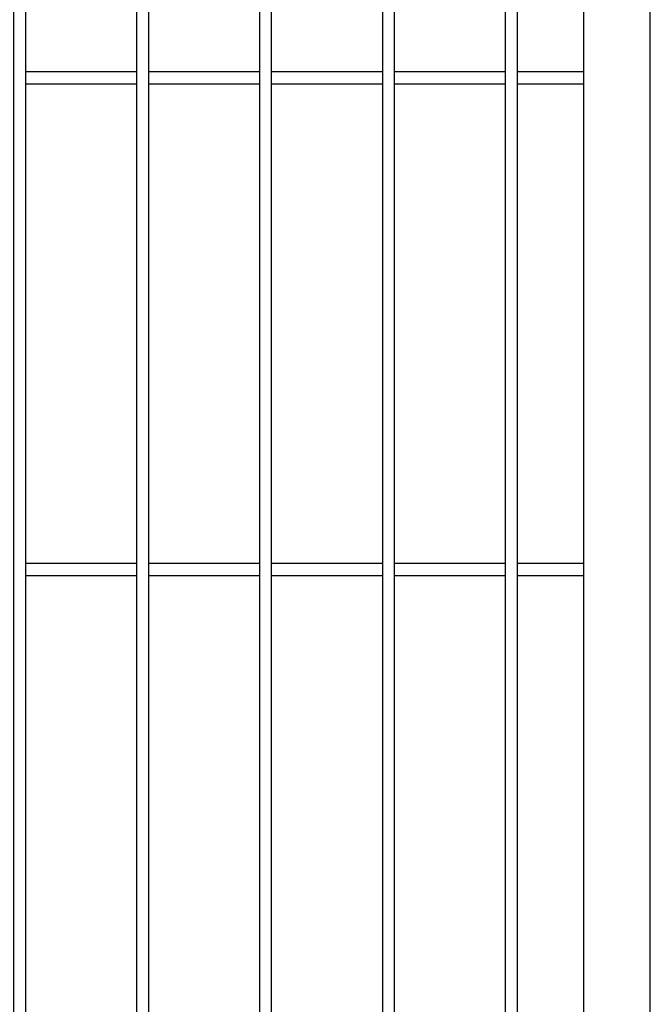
# Model space of a CAD drawing. Header units: inches. Extents: x 43593 to 117387, y -66787 to -26237.
# Tile 95 of 256: x 49845 to 49871, y -33610 to -33570. Entities that reach past the tile are written whole.
import ezdxf

# ---------------------------------------------------------------- set-up
doc = ezdxf.new("R2010")
doc.units = ezdxf.units.IN
doc.header["$MEASUREMENT"] = 0
doc.layers.add('AW OGRODZENIA', color=253, linetype='Continuous')

msp = doc.modelspace()

# ---------------------------------------------------------------- linework, layer by layer
at = {"layer": 'AW OGRODZENIA'}
for p, q in [((49845.568, -33572.151), (49850.072, -33572.151)), ((49845.568, -33572.151), (49850.072, -33572.151)), ((49845.568, -33572.151), (49850.072, -33572.151)), ((49845.568, -33572.151), (49850.072, -33572.151)), ((49845.568, -33572.151), (49850.072, -33572.151)), ((49845.568, -33572.151), (49850.072, -33572.151)), ((49845.568, -33572.151), (49850.072, -33572.151)), ((49845.568, -33572.151), (49850.072, -33572.151)), ((49845.568, -33572.151), (49850.072, -33572.151)), ((49845.568, -33572.151), (49850.072, -33572.151)), ((49845.568, -33572.151), (49850.072, -33572.151)), ((49845.568, -33572.151), (49850.072, -33572.151)), ((49845.568, -33572.151), (49850.072, -33572.151)), ((49845.568, -33572.151), (49850.072, -33572.151)), ((49845.568, -33572.151), (49850.072, -33572.151)), ((49845.568, -33572.151), (49850.072, -33572.151)), ((49845.568, -33572.151), (49850.072, -33572.151)), ((49845.568, -33572.151), (49850.072, -33572.151)), ((49845.568, -33572.151), (49850.072, -33572.151)), ((49845.568, -33572.151), (49850.072, -33572.151)), ((49845.568, -33572.151), (49850.072, -33572.151)), ((49845.568, -33572.151), (49850.072, -33572.151)), ((49845.568, -33572.151), (49850.072, -33572.151)), ((49845.568, -33572.151), (49850.072, -33572.151)), ((49845.568, -33572.151), (49850.072, -33572.151)), ((49850.568, -33572.151), (49855.072, -33572.151)), ((49850.568, -33572.151), (49855.072, -33572.151)), ((49850.568, -33572.151), (49855.072, -33572.151)), ((49850.568, -33572.151), (49855.072, -33572.151)), ((49850.568, -33572.151), (49855.072, -33572.151)), ((49850.568, -33572.151), (49855.072, -33572.151)), ((49850.568, -33572.151), (49855.072, -33572.151)), ((49850.568, -33572.151), (49855.072, -33572.151)), ((49850.568, -33572.151), (49855.072, -33572.151)), ((49850.568, -33572.151), (49855.072, -33572.151)), ((49850.568, -33572.151), (49855.072, -33572.151)), ((49850.568, -33572.151), (49855.072, -33572.151)), ((49850.568, -33572.151), (49855.072, -33572.151)), ((49850.568, -33572.151), (49855.072, -33572.151)), ((49850.568, -33572.151), (49855.072, -33572.151)), ((49850.568, -33572.151), (49855.072, -33572.151)), ((49850.568, -33572.151), (49855.072, -33572.151)), ((49850.568, -33572.151), (49855.072, -33572.151)), ((49850.568, -33572.151), (49855.072, -33572.151)), ((49850.568, -33572.151), (49855.072, -33572.151)), ((49850.568, -33572.151), (49855.072, -33572.151)), ((49850.568, -33572.151), (49855.072, -33572.151)), ((49850.568, -33572.151), (49855.072, -33572.151)), ((49850.568, -33572.151), (49855.072, -33572.151)), ((49850.568, -33572.151), (49855.072, -33572.151)), ((49855.568, -33572.151), (49860.072, -33572.151)), ((49855.568, -33572.151), (49860.072, -33572.151)), ((49855.568, -33572.151), (49860.072, -33572.151)), ((49855.568, -33572.151), (49860.072, -33572.151)), ((49855.568, -33572.151), (49860.072, -33572.151)), ((49855.568, -33572.151), (49860.072, -33572.151)), ((49855.568, -33572.151), (49860.072, -33572.151)), ((49855.568, -33572.151), (49860.072, -33572.151)), ((49855.568, -33572.151), (49860.072, -33572.151)), ((49855.568, -33572.151), (49860.072, -33572.151)), ((49855.568, -33572.151), (49860.072, -33572.151)), ((49855.568, -33572.151), (49860.072, -33572.151)), ((49855.568, -33572.151), (49860.072, -33572.151)), ((49855.568, -33572.151), (49860.072, -33572.151)), ((49855.568, -33572.151), (49860.072, -33572.151)), ((49855.568, -33572.151), (49860.072, -33572.151)), ((49855.568, -33572.151), (49860.072, -33572.151)), ((49855.568, -33572.151), (49860.072, -33572.151)), ((49855.568, -33572.151), (49860.072, -33572.151)), ((49855.568, -33572.151), (49860.072, -33572.151)), ((49855.568, -33572.151), (49860.072, -33572.151)), ((49855.568, -33572.151), (49860.072, -33572.151)), ((49855.568, -33572.151), (49860.072, -33572.151)), ((49855.568, -33572.151), (49860.072, -33572.151)), ((49855.568, -33572.151), (49860.072, -33572.151)), ((49860.568, -33572.151), (49865.072, -33572.151)), ((49860.568, -33572.151), (49865.072, -33572.151)), ((49860.568, -33572.151), (49865.072, -33572.151)), ((49860.568, -33572.151), (49865.072, -33572.151)), ((49860.568, -33572.151), (49865.072, -33572.151)), ((49860.568, -33572.151), (49865.072, -33572.151)), ((49860.568, -33572.151), (49865.072, -33572.151)), ((49860.568, -33572.151), (49865.072, -33572.151)), ((49860.568, -33572.151), (49865.072, -33572.151)), ((49860.568, -33572.151), (49865.072, -33572.151)), ((49860.568, -33572.151), (49865.072, -33572.151)), ((49860.568, -33572.151), (49865.072, -33572.151)), ((49860.568, -33572.151), (49865.072, -33572.151)), ((49860.568, -33572.151), (49865.072, -33572.151)), ((49860.568, -33572.151), (49865.072, -33572.151)), ((49860.568, -33572.151), (49865.072, -33572.151)), ((49860.568, -33572.151), (49865.072, -33572.151)), ((49860.568, -33572.151), (49865.072, -33572.151)), ((49860.568, -33572.151), (49865.072, -33572.151)), ((49860.568, -33572.151), (49865.072, -33572.151)), ((49860.568, -33572.151), (49865.072, -33572.151)), ((49860.568, -33572.151), (49865.072, -33572.151)), ((49860.568, -33572.151), (49865.072, -33572.151)), ((49860.568, -33572.151), (49865.072, -33572.151)), ((49860.568, -33572.151), (49865.072, -33572.151)), ((49865.568, -33572.151), (49868.268, -33572.151)), ((49865.568, -33572.151), (49868.268, -33572.151)), ((49865.568, -33572.151), (49868.268, -33572.151)), ((49865.568, -33572.151), (49868.268, -33572.151)), ((49865.568, -33572.151), (49868.268, -33572.151)), ((49865.568, -33572.151), (49868.268, -33572.151)), ((49865.568, -33572.151), (49868.268, -33572.151)), ((49865.568, -33572.151), (49868.268, -33572.151)), ((49865.568, -33572.151), (49868.268, -33572.151)), ((49865.568, -33572.151), (49868.268, -33572.151)), ((49865.568, -33572.151), (49868.268, -33572.151)), ((49865.568, -33572.151), (49868.268, -33572.151)), ((49865.568, -33572.151), (49868.268, -33572.151)), ((49865.568, -33572.151), (49868.268, -33572.151)), ((49865.568, -33572.151), (49868.268, -33572.151)), ((49865.568, -33572.151), (49868.268, -33572.151)), ((49865.568, -33572.151), (49868.268, -33572.151)), ((49865.568, -33572.151), (49868.268, -33572.151)), ((49865.568, -33572.151), (49868.268, -33572.151)), ((49865.568, -33572.151), (49868.268, -33572.151)), ((49865.568, -33572.151), (49868.268, -33572.151)), ((49865.568, -33572.151), (49868.268, -33572.151)), ((49865.568, -33572.151), (49868.268, -33572.151)), ((49865.568, -33572.151), (49868.268, -33572.151)), ((49865.568, -33572.151), (49868.268, -33572.151)), ((49845.568, -33572.651), (49850.072, -33572.651)), ((49845.568, -33572.651), (49850.072, -33572.651)), ((49845.568, -33572.651), (49850.072, -33572.651)), ((49845.568, -33572.651), (49850.072, -33572.651)), ((49845.568, -33572.651), (49850.072, -33572.651)), ((49845.568, -33572.651), (49850.072, -33572.651)), ((49845.568, -33572.651), (49850.072, -33572.651)), ((49845.568, -33572.651), (49850.072, -33572.651)), ((49845.568, -33572.651), (49850.072, -33572.651)), ((49845.568, -33572.651), (49850.072, -33572.651)), ((49845.568, -33572.651), (49850.072, -33572.651)), ((49845.568, -33572.651), (49850.072, -33572.651)), ((49845.568, -33572.651), (49850.072, -33572.651)), ((49845.568, -33572.651), (49850.072, -33572.651)), ((49845.568, -33572.651), (49850.072, -33572.651)), ((49845.568, -33572.651), (49850.072, -33572.651)), ((49845.568, -33572.651), (49850.072, -33572.651)), ((49845.568, -33572.651), (49850.072, -33572.651)), ((49845.568, -33572.651), (49850.072, -33572.651)), ((49845.568, -33572.651), (49850.072, -33572.651)), ((49845.568, -33572.651), (49850.072, -33572.651)), ((49845.568, -33572.651), (49850.072, -33572.651)), ((49845.568, -33572.651), (49850.072, -33572.651)), ((49845.568, -33572.651), (49850.072, -33572.651)), ((49845.568, -33572.651), (49850.072, -33572.651)), ((49850.568, -33572.651), (49855.072, -33572.651)), ((49850.568, -33572.651), (49855.072, -33572.651)), ((49850.568, -33572.651), (49855.072, -33572.651)), ((49850.568, -33572.651), (49855.072, -33572.651)), ((49850.568, -33572.651), (49855.072, -33572.651)), ((49850.568, -33572.651), (49855.072, -33572.651)), ((49850.568, -33572.651), (49855.072, -33572.651)), ((49850.568, -33572.651), (49855.072, -33572.651)), ((49850.568, -33572.651), (49855.072, -33572.651)), ((49850.568, -33572.651), (49855.072, -33572.651)), ((49850.568, -33572.651), (49855.072, -33572.651)), ((49850.568, -33572.651), (49855.072, -33572.651)), ((49850.568, -33572.651), (49855.072, -33572.651)), ((49850.568, -33572.651), (49855.072, -33572.651)), ((49850.568, -33572.651), (49855.072, -33572.651)), ((49850.568, -33572.651), (49855.072, -33572.651)), ((49850.568, -33572.651), (49855.072, -33572.651)), ((49850.568, -33572.651), (49855.072, -33572.651)), ((49850.568, -33572.651), (49855.072, -33572.651)), ((49850.568, -33572.651), (49855.072, -33572.651)), ((49850.568, -33572.651), (49855.072, -33572.651)), ((49850.568, -33572.651), (49855.072, -33572.651)), ((49850.568, -33572.651), (49855.072, -33572.651)), ((49850.568, -33572.651), (49855.072, -33572.651)), ((49850.568, -33572.651), (49855.072, -33572.651)), ((49855.568, -33572.651), (49860.072, -33572.651)), ((49855.568, -33572.651), (49860.072, -33572.651)), ((49855.568, -33572.651), (49860.072, -33572.651)), ((49855.568, -33572.651), (49860.072, -33572.651)), ((49855.568, -33572.651), (49860.072, -33572.651)), ((49855.568, -33572.651), (49860.072, -33572.651)), ((49855.568, -33572.651), (49860.072, -33572.651)), ((49855.568, -33572.651), (49860.072, -33572.651)), ((49855.568, -33572.651), (49860.072, -33572.651)), ((49855.568, -33572.651), (49860.072, -33572.651)), ((49855.568, -33572.651), (49860.072, -33572.651)), ((49855.568, -33572.651), (49860.072, -33572.651)), ((49855.568, -33572.651), (49860.072, -33572.651)), ((49855.568, -33572.651), (49860.072, -33572.651)), ((49855.568, -33572.651), (49860.072, -33572.651)), ((49855.568, -33572.651), (49860.072, -33572.651)), ((49855.568, -33572.651), (49860.072, -33572.651)), ((49855.568, -33572.651), (49860.072, -33572.651)), ((49855.568, -33572.651), (49860.072, -33572.651)), ((49855.568, -33572.651), (49860.072, -33572.651)), ((49855.568, -33572.651), (49860.072, -33572.651)), ((49855.568, -33572.651), (49860.072, -33572.651)), ((49855.568, -33572.651), (49860.072, -33572.651)), ((49855.568, -33572.651), (49860.072, -33572.651)), ((49855.568, -33572.651), (49860.072, -33572.651)), ((49860.568, -33572.651), (49865.072, -33572.651)), ((49860.568, -33572.651), (49865.072, -33572.651)), ((49860.568, -33572.651), (49865.072, -33572.651)), ((49860.568, -33572.651), (49865.072, -33572.651)), ((49860.568, -33572.651), (49865.072, -33572.651)), ((49860.568, -33572.651), (49865.072, -33572.651)), ((49860.568, -33572.651), (49865.072, -33572.651)), ((49860.568, -33572.651), (49865.072, -33572.651)), ((49860.568, -33572.651), (49865.072, -33572.651)), ((49860.568, -33572.651), (49865.072, -33572.651)), ((49860.568, -33572.651), (49865.072, -33572.651)), ((49860.568, -33572.651), (49865.072, -33572.651)), ((49860.568, -33572.651), (49865.072, -33572.651)), ((49860.568, -33572.651), (49865.072, -33572.651)), ((49860.568, -33572.651), (49865.072, -33572.651)), ((49860.568, -33572.651), (49865.072, -33572.651)), ((49860.568, -33572.651), (49865.072, -33572.651)), ((49860.568, -33572.651), (49865.072, -33572.651)), ((49860.568, -33572.651), (49865.072, -33572.651)), ((49860.568, -33572.651), (49865.072, -33572.651)), ((49860.568, -33572.651), (49865.072, -33572.651)), ((49860.568, -33572.651), (49865.072, -33572.651)), ((49860.568, -33572.651), (49865.072, -33572.651)), ((49860.568, -33572.651), (49865.072, -33572.651)), ((49860.568, -33572.651), (49865.072, -33572.651)), ((49865.568, -33572.651), (49868.268, -33572.651)), ((49865.568, -33572.651), (49868.268, -33572.651)), ((49865.568, -33572.651), (49868.268, -33572.651)), ((49865.568, -33572.651), (49868.268, -33572.651)), ((49865.568, -33572.651), (49868.268, -33572.651)), ((49865.568, -33572.651), (49868.268, -33572.651)), ((49865.568, -33572.651), (49868.268, -33572.651)), ((49865.568, -33572.651), (49868.268, -33572.651)), ((49865.568, -33572.651), (49868.268, -33572.651)), ((49865.568, -33572.651), (49868.268, -33572.651)), ((49865.568, -33572.651), (49868.268, -33572.651)), ((49865.568, -33572.651), (49868.268, -33572.651)), ((49865.568, -33572.651), (49868.268, -33572.651)), ((49865.568, -33572.651), (49868.268, -33572.651)), ((49865.568, -33572.651), (49868.268, -33572.651)), ((49865.568, -33572.651), (49868.268, -33572.651)), ((49865.568, -33572.651), (49868.268, -33572.651)), ((49865.568, -33572.651), (49868.268, -33572.651)), ((49865.568, -33572.651), (49868.268, -33572.651)), ((49865.568, -33572.651), (49868.268, -33572.651)), ((49865.568, -33572.651), (49868.268, -33572.651)), ((49865.568, -33572.651), (49868.268, -33572.651)), ((49865.568, -33572.651), (49868.268, -33572.651)), ((49865.568, -33572.651), (49868.268, -33572.651)), ((49865.568, -33572.651), (49868.268, -33572.651)), ((49845.568, -33592.151), (49850.072, -33592.151)), ((49845.568, -33592.151), (49850.072, -33592.151)), ((49845.568, -33592.151), (49850.072, -33592.151)), ((49845.568, -33592.151), (49850.072, -33592.151)), ((49845.568, -33592.151), (49850.072, -33592.151)), ((49845.568, -33592.151), (49850.072, -33592.151)), ((49845.568, -33592.151), (49850.072, -33592.151)), ((49845.568, -33592.151), (49850.072, -33592.151)), ((49845.568, -33592.151), (49850.072, -33592.151)), ((49845.568, -33592.151), (49850.072, -33592.151)), ((49845.568, -33592.151), (49850.072, -33592.151)), ((49845.568, -33592.151), (49850.072, -33592.151)), ((49845.568, -33592.151), (49850.072, -33592.151)), ((49845.568, -33592.151), (49850.072, -33592.151)), ((49845.568, -33592.151), (49850.072, -33592.151)), ((49845.568, -33592.151), (49850.072, -33592.151)), ((49845.568, -33592.151), (49850.072, -33592.151)), ((49845.568, -33592.151), (49850.072, -33592.151)), ((49845.568, -33592.151), (49850.072, -33592.151)), ((49845.568, -33592.151), (49850.072, -33592.151)), ((49845.568, -33592.151), (49850.072, -33592.151)), ((49845.568, -33592.151), (49850.072, -33592.151)), ((49845.568, -33592.151), (49850.072, -33592.151)), ((49845.568, -33592.151), (49850.072, -33592.151)), ((49845.568, -33592.151), (49850.072, -33592.151)), ((49850.568, -33592.151), (49855.072, -33592.151)), ((49850.568, -33592.151), (49855.072, -33592.151)), ((49850.568, -33592.151), (49855.072, -33592.151)), ((49850.568, -33592.151), (49855.072, -33592.151)), ((49850.568, -33592.151), (49855.072, -33592.151)), ((49850.568, -33592.151), (49855.072, -33592.151)), ((49850.568, -33592.151), (49855.072, -33592.151)), ((49850.568, -33592.151), (49855.072, -33592.151)), ((49850.568, -33592.151), (49855.072, -33592.151)), ((49850.568, -33592.151), (49855.072, -33592.151)), ((49850.568, -33592.151), (49855.072, -33592.151)), ((49850.568, -33592.151), (49855.072, -33592.151)), ((49850.568, -33592.151), (49855.072, -33592.151)), ((49850.568, -33592.151), (49855.072, -33592.151)), ((49850.568, -33592.151), (49855.072, -33592.151)), ((49850.568, -33592.151), (49855.072, -33592.151)), ((49850.568, -33592.151), (49855.072, -33592.151)), ((49850.568, -33592.151), (49855.072, -33592.151)), ((49850.568, -33592.151), (49855.072, -33592.151)), ((49850.568, -33592.151), (49855.072, -33592.151)), ((49850.568, -33592.151), (49855.072, -33592.151)), ((49850.568, -33592.151), (49855.072, -33592.151)), ((49850.568, -33592.151), (49855.072, -33592.151)), ((49850.568, -33592.151), (49855.072, -33592.151)), ((49850.568, -33592.151), (49855.072, -33592.151)), ((49855.568, -33592.151), (49860.072, -33592.151)), ((49855.568, -33592.151), (49860.072, -33592.151)), ((49855.568, -33592.151), (49860.072, -33592.151)), ((49855.568, -33592.151), (49860.072, -33592.151)), ((49855.568, -33592.151), (49860.072, -33592.151)), ((49855.568, -33592.151), (49860.072, -33592.151)), ((49855.568, -33592.151), (49860.072, -33592.151)), ((49855.568, -33592.151), (49860.072, -33592.151)), ((49855.568, -33592.151), (49860.072, -33592.151)), ((49855.568, -33592.151), (49860.072, -33592.151)), ((49855.568, -33592.151), (49860.072, -33592.151)), ((49855.568, -33592.151), (49860.072, -33592.151)), ((49855.568, -33592.151), (49860.072, -33592.151)), ((49855.568, -33592.151), (49860.072, -33592.151)), ((49855.568, -33592.151), (49860.072, -33592.151)), ((49855.568, -33592.151), (49860.072, -33592.151)), ((49855.568, -33592.151), (49860.072, -33592.151)), ((49855.568, -33592.151), (49860.072, -33592.151)), ((49855.568, -33592.151), (49860.072, -33592.151)), ((49855.568, -33592.151), (49860.072, -33592.151)), ((49855.568, -33592.151), (49860.072, -33592.151)), ((49855.568, -33592.151), (49860.072, -33592.151)), ((49855.568, -33592.151), (49860.072, -33592.151)), ((49855.568, -33592.151), (49860.072, -33592.151)), ((49855.568, -33592.151), (49860.072, -33592.151)), ((49860.568, -33592.151), (49865.072, -33592.151)), ((49860.568, -33592.151), (49865.072, -33592.151)), ((49860.568, -33592.151), (49865.072, -33592.151)), ((49860.568, -33592.151), (49865.072, -33592.151)), ((49860.568, -33592.151), (49865.072, -33592.151)), ((49860.568, -33592.151), (49865.072, -33592.151)), ((49860.568, -33592.151), (49865.072, -33592.151)), ((49860.568, -33592.151), (49865.072, -33592.151)), ((49860.568, -33592.151), (49865.072, -33592.151)), ((49860.568, -33592.151), (49865.072, -33592.151)), ((49860.568, -33592.151), (49865.072, -33592.151)), ((49860.568, -33592.151), (49865.072, -33592.151)), ((49860.568, -33592.151), (49865.072, -33592.151)), ((49860.568, -33592.151), (49865.072, -33592.151)), ((49860.568, -33592.151), (49865.072, -33592.151)), ((49860.568, -33592.151), (49865.072, -33592.151)), ((49860.568, -33592.151), (49865.072, -33592.151)), ((49860.568, -33592.151), (49865.072, -33592.151)), ((49860.568, -33592.151), (49865.072, -33592.151)), ((49860.568, -33592.151), (49865.072, -33592.151)), ((49860.568, -33592.151), (49865.072, -33592.151)), ((49860.568, -33592.151), (49865.072, -33592.151)), ((49860.568, -33592.151), (49865.072, -33592.151)), ((49860.568, -33592.151), (49865.072, -33592.151)), ((49860.568, -33592.151), (49865.072, -33592.151)), ((49865.568, -33592.151), (49868.268, -33592.151)), ((49865.568, -33592.151), (49868.268, -33592.151)), ((49865.568, -33592.151), (49868.268, -33592.151)), ((49865.568, -33592.151), (49868.268, -33592.151)), ((49865.568, -33592.151), (49868.268, -33592.151)), ((49865.568, -33592.151), (49868.268, -33592.151)), ((49865.568, -33592.151), (49868.268, -33592.151)), ((49865.568, -33592.151), (49868.268, -33592.151)), ((49865.568, -33592.151), (49868.268, -33592.151)), ((49865.568, -33592.151), (49868.268, -33592.151)), ((49865.568, -33592.151), (49868.268, -33592.151)), ((49865.568, -33592.151), (49868.268, -33592.151)), ((49865.568, -33592.151), (49868.268, -33592.151)), ((49865.568, -33592.151), (49868.268, -33592.151)), ((49865.568, -33592.151), (49868.268, -33592.151)), ((49865.568, -33592.151), (49868.268, -33592.151)), ((49865.568, -33592.151), (49868.268, -33592.151)), ((49865.568, -33592.151), (49868.268, -33592.151)), ((49865.568, -33592.151), (49868.268, -33592.151)), ((49865.568, -33592.151), (49868.268, -33592.151)), ((49865.568, -33592.151), (49868.268, -33592.151)), ((49865.568, -33592.151), (49868.268, -33592.151)), ((49865.568, -33592.151), (49868.268, -33592.151)), ((49865.568, -33592.151), (49868.268, -33592.151)), ((49865.568, -33592.151), (49868.268, -33592.151)), ((49845.568, -33592.651), (49850.072, -33592.651)), ((49845.568, -33592.651), (49850.072, -33592.651)), ((49845.568, -33592.651), (49850.072, -33592.651)), ((49845.568, -33592.651), (49850.072, -33592.651)), ((49845.568, -33592.651), (49850.072, -33592.651)), ((49845.568, -33592.651), (49850.072, -33592.651)), ((49845.568, -33592.651), (49850.072, -33592.651)), ((49845.568, -33592.651), (49850.072, -33592.651)), ((49845.568, -33592.651), (49850.072, -33592.651)), ((49845.568, -33592.651), (49850.072, -33592.651)), ((49845.568, -33592.651), (49850.072, -33592.651)), ((49845.568, -33592.651), (49850.072, -33592.651)), ((49845.568, -33592.651), (49850.072, -33592.651)), ((49845.568, -33592.651), (49850.072, -33592.651)), ((49845.568, -33592.651), (49850.072, -33592.651)), ((49845.568, -33592.651), (49850.072, -33592.651)), ((49845.568, -33592.651), (49850.072, -33592.651)), ((49845.568, -33592.651), (49850.072, -33592.651)), ((49845.568, -33592.651), (49850.072, -33592.651)), ((49845.568, -33592.651), (49850.072, -33592.651)), ((49845.568, -33592.651), (49850.072, -33592.651)), ((49845.568, -33592.651), (49850.072, -33592.651)), ((49845.568, -33592.651), (49850.072, -33592.651)), ((49845.568, -33592.651), (49850.072, -33592.651)), ((49845.568, -33592.651), (49850.072, -33592.651)), ((49850.568, -33592.651), (49855.072, -33592.651)), ((49850.568, -33592.651), (49855.072, -33592.651)), ((49850.568, -33592.651), (49855.072, -33592.651)), ((49850.568, -33592.651), (49855.072, -33592.651)), ((49850.568, -33592.651), (49855.072, -33592.651)), ((49850.568, -33592.651), (49855.072, -33592.651)), ((49850.568, -33592.651), (49855.072, -33592.651)), ((49850.568, -33592.651), (49855.072, -33592.651)), ((49850.568, -33592.651), (49855.072, -33592.651)), ((49850.568, -33592.651), (49855.072, -33592.651)), ((49850.568, -33592.651), (49855.072, -33592.651)), ((49850.568, -33592.651), (49855.072, -33592.651)), ((49850.568, -33592.651), (49855.072, -33592.651)), ((49850.568, -33592.651), (49855.072, -33592.651)), ((49850.568, -33592.651), (49855.072, -33592.651)), ((49850.568, -33592.651), (49855.072, -33592.651)), ((49850.568, -33592.651), (49855.072, -33592.651)), ((49850.568, -33592.651), (49855.072, -33592.651)), ((49850.568, -33592.651), (49855.072, -33592.651)), ((49850.568, -33592.651), (49855.072, -33592.651)), ((49850.568, -33592.651), (49855.072, -33592.651)), ((49850.568, -33592.651), (49855.072, -33592.651)), ((49850.568, -33592.651), (49855.072, -33592.651)), ((49850.568, -33592.651), (49855.072, -33592.651)), ((49850.568, -33592.651), (49855.072, -33592.651)), ((49855.568, -33592.651), (49860.072, -33592.651)), ((49855.568, -33592.651), (49860.072, -33592.651)), ((49855.568, -33592.651), (49860.072, -33592.651)), ((49855.568, -33592.651), (49860.072, -33592.651)), ((49855.568, -33592.651), (49860.072, -33592.651)), ((49855.568, -33592.651), (49860.072, -33592.651)), ((49855.568, -33592.651), (49860.072, -33592.651)), ((49855.568, -33592.651), (49860.072, -33592.651)), ((49855.568, -33592.651), (49860.072, -33592.651)), ((49855.568, -33592.651), (49860.072, -33592.651)), ((49855.568, -33592.651), (49860.072, -33592.651)), ((49855.568, -33592.651), (49860.072, -33592.651)), ((49855.568, -33592.651), (49860.072, -33592.651)), ((49855.568, -33592.651), (49860.072, -33592.651)), ((49855.568, -33592.651), (49860.072, -33592.651)), ((49855.568, -33592.651), (49860.072, -33592.651)), ((49855.568, -33592.651), (49860.072, -33592.651)), ((49855.568, -33592.651), (49860.072, -33592.651)), ((49855.568, -33592.651), (49860.072, -33592.651)), ((49855.568, -33592.651), (49860.072, -33592.651)), ((49855.568, -33592.651), (49860.072, -33592.651)), ((49855.568, -33592.651), (49860.072, -33592.651)), ((49855.568, -33592.651), (49860.072, -33592.651)), ((49855.568, -33592.651), (49860.072, -33592.651)), ((49855.568, -33592.651), (49860.072, -33592.651)), ((49860.568, -33592.651), (49865.072, -33592.651)), ((49860.568, -33592.651), (49865.072, -33592.651)), ((49860.568, -33592.651), (49865.072, -33592.651)), ((49860.568, -33592.651), (49865.072, -33592.651)), ((49860.568, -33592.651), (49865.072, -33592.651)), ((49860.568, -33592.651), (49865.072, -33592.651)), ((49860.568, -33592.651), (49865.072, -33592.651)), ((49860.568, -33592.651), (49865.072, -33592.651)), ((49860.568, -33592.651), (49865.072, -33592.651)), ((49860.568, -33592.651), (49865.072, -33592.651)), ((49860.568, -33592.651), (49865.072, -33592.651)), ((49860.568, -33592.651), (49865.072, -33592.651)), ((49860.568, -33592.651), (49865.072, -33592.651)), ((49860.568, -33592.651), (49865.072, -33592.651)), ((49860.568, -33592.651), (49865.072, -33592.651)), ((49860.568, -33592.651), (49865.072, -33592.651)), ((49860.568, -33592.651), (49865.072, -33592.651)), ((49860.568, -33592.651), (49865.072, -33592.651)), ((49860.568, -33592.651), (49865.072, -33592.651)), ((49860.568, -33592.651), (49865.072, -33592.651)), ((49860.568, -33592.651), (49865.072, -33592.651)), ((49860.568, -33592.651), (49865.072, -33592.651)), ((49860.568, -33592.651), (49865.072, -33592.651)), ((49860.568, -33592.651), (49865.072, -33592.651)), ((49860.568, -33592.651), (49865.072, -33592.651)), ((49865.568, -33592.651), (49868.268, -33592.651)), ((49865.568, -33592.651), (49868.268, -33592.651)), ((49865.568, -33592.651), (49868.268, -33592.651)), ((49865.568, -33592.651), (49868.268, -33592.651)), ((49865.568, -33592.651), (49868.268, -33592.651)), ((49865.568, -33592.651), (49868.268, -33592.651)), ((49865.568, -33592.651), (49868.268, -33592.651)), ((49865.568, -33592.651), (49868.268, -33592.651)), ((49865.568, -33592.651), (49868.268, -33592.651)), ((49865.568, -33592.651), (49868.268, -33592.651)), ((49865.568, -33592.651), (49868.268, -33592.651)), ((49865.568, -33592.651), (49868.268, -33592.651)), ((49865.568, -33592.651), (49868.268, -33592.651)), ((49865.568, -33592.651), (49868.268, -33592.651)), ((49865.568, -33592.651), (49868.268, -33592.651)), ((49865.568, -33592.651), (49868.268, -33592.651)), ((49865.568, -33592.651), (49868.268, -33592.651)), ((49865.568, -33592.651), (49868.268, -33592.651)), ((49865.568, -33592.651), (49868.268, -33592.651)), ((49865.568, -33592.651), (49868.268, -33592.651)), ((49865.568, -33592.651), (49868.268, -33592.651)), ((49865.568, -33592.651), (49868.268, -33592.651)), ((49865.568, -33592.651), (49868.268, -33592.651)), ((49865.568, -33592.651), (49868.268, -33592.651)), ((49865.568, -33592.651), (49868.268, -33592.651))]:
    msp.add_line(p, q, dxfattribs=at)
for points in [[(49630.968, -33649.991), (49870.968, -33649.991), (49870.968, -33529.991), (49630.968, -33529.991)], [(49633.668, -33647.291), (49868.268, -33647.291), (49868.268, -33532.691), (49633.668, -33532.691)], [(49845.568, -33532.691), (49845.072, -33532.691), (49845.072, -33647.291), (49845.568, -33647.291)], [(49850.568, -33532.691), (49850.072, -33532.691), (49850.072, -33647.291), (49850.568, -33647.291)], [(49855.568, -33532.691), (49855.072, -33532.691), (49855.072, -33647.291), (49855.568, -33647.291)], [(49860.568, -33532.691), (49860.072, -33532.691), (49860.072, -33647.291), (49860.568, -33647.291)], [(49865.568, -33532.691), (49865.072, -33532.691), (49865.072, -33647.291), (49865.568, -33647.291)]]:
    msp.add_lwpolyline(points, close=True, dxfattribs=at)

doc.saveas('drawing.dxf')
